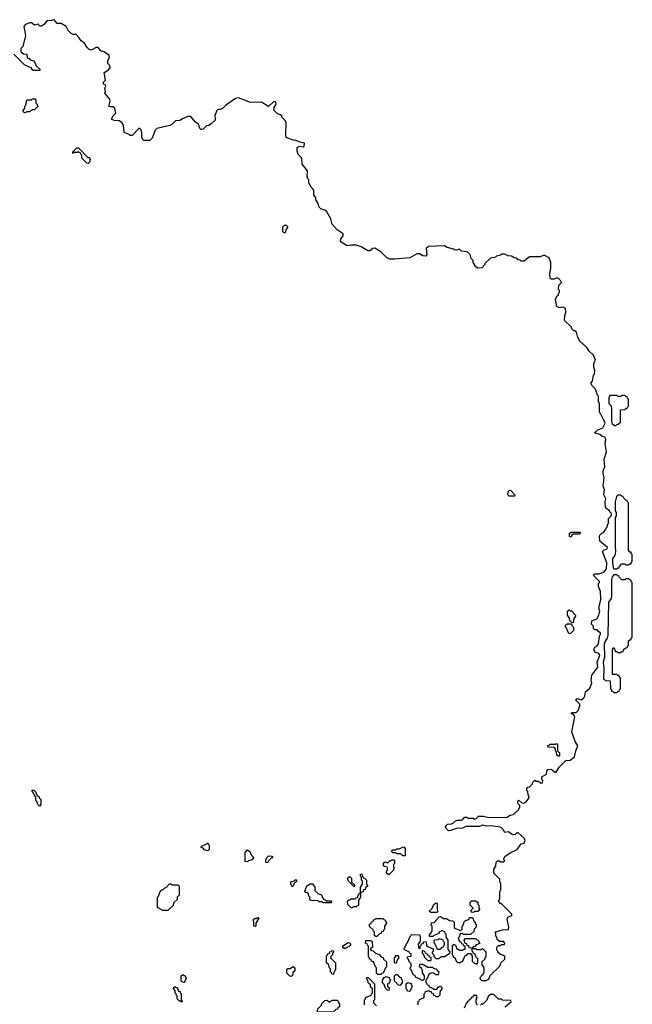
# Model space of a CAD drawing. Extents: x 2776963 to 2884430, y 684484 to 829250.
# Tile 195 of 256: x 2864677 to 2870830, y 770740 to 780623. Entities that reach past the tile are written whole.
import ezdxf

# ---------------------------------------------------------------- set-up
doc = ezdxf.new("R2010")
doc.units = 0

msp = doc.modelspace()

# ---------------------------------------------------------------- linework, layer by layer
at = {"layer": '0CON20XD'}
for points in [[(2869785, 772800), (2869792.5, 772815), (2869791.7, 772831.7), (2869783, 772843), (2869780, 772875), (2869770, 772885), (2869770, 772905), (2869781.7, 772918.3), (2869798.3, 772921.7), (2869828.3, 772951.7), (2869831.7, 772968.3), (2869851.7, 772988.3), (2869865, 772980), (2869885, 772980), (2869915, 772960), (2869928.3, 772961.7), (2869930, 772985), (2869920, 772995), (2869920, 773025), (2869968.3, 773051.7), (2869970, 773085), (2869981.7, 773098.3), (2870015, 773100), (2870055, 773070), (2870065, 773070), (2870095, 773120), (2870161.7, 773188.3), (2870205, 773190), (2870250, 773225), (2870262.5, 773285), (2870282.5, 773335), (2870256.4, 773376.4), (2870222.5, 773475), (2870252.5, 773625), (2870238.3, 773648.3), (2870220, 773655), (2870220, 773665), (2870225, 773670), (2870265, 773670), (2870285, 773690), (2870302.5, 773735), (2870301.7, 773751.7), (2870260, 773795), (2870275, 773810), (2870315, 773797.5), (2870343, 773817), (2870352.5, 773835), (2870360, 773875), (2870402.5, 773915), (2870422.5, 773965), (2870417.5, 773995), (2870422.5, 774045), (2870482.5, 774125), (2870476.2, 774175), (2870502.5, 774245), (2870495, 774260), (2870452.5, 774275), (2870443.3, 774305), (2870452.5, 774325), (2870469.3, 774330.7), (2870491.7, 774358.3), (2870500, 774435), (2870510, 774455), (2870510, 774465), (2870491.7, 774481.7), (2870478.3, 774498.3), (2870455, 774500), (2870441.7, 774511.7), (2870440, 774535), (2870420, 774555), (2870421.7, 774588.3), (2870475, 774610), (2870492.5, 774645), (2870502.5, 774685), (2870492.5, 774715), (2870512.5, 774805), (2870510, 774885), (2870490, 774935), (2870490, 774965), (2870500, 774975), (2870500, 774985), (2870440, 775045), (2870455, 775060), (2870495, 775060), (2870545, 775077.5), (2870569.3, 775110.7), (2870573, 775173), (2870530, 775285), (2870545, 775300), (2870578.3, 775311.7), (2870580, 775325), (2870505, 775390), (2870500, 775435), (2870505, 775450), (2870525, 775470), (2870538.3, 775471.7), (2870568.3, 775511.7), (2870570, 775525), (2870580, 775535), (2870580, 775555), (2870590, 775565), (2870590, 775615), (2870620, 775645), (2870620, 775665), (2870603, 775683), (2870600, 775695), (2870560, 775725), (2870557.5, 775785), (2870562.5, 775815), (2870542.5, 775855), (2870550, 775905), (2870538.8, 775945), (2870546.7, 776025), (2870536.7, 776065), (2870536.7, 776095), (2870552.5, 776135), (2870548.3, 776211.7), (2870571.2, 776285), (2870556.2, 776365), (2870563, 776413), (2870553, 776433), (2870525, 776442.5), (2870505, 776460), (2870450, 776475), (2870485, 776507.5), (2870533, 776527), (2870556.7, 776575), (2870545, 776602.5), (2870518.3, 776658.3), (2870510, 776665), (2870508.3, 776678.3), (2870500, 776685), (2870500, 776775), (2870490, 776785), (2870490, 776845), (2870480, 776855), (2870460, 776915), (2870427, 776947), (2870412.5, 776975), (2870430, 776995), (2870440, 777055), (2870450, 777065), (2870452.5, 777105), (2870443.3, 777135), (2870442.5, 777175), (2870460, 777205), (2870457.5, 777215), (2870440, 777255), (2870396.7, 777296.7), (2870373, 777333), (2870302.5, 777395), (2870283, 777433), (2870268.3, 777488.3), (2870255, 777500), (2870241.7, 777501.7), (2870221.7, 777521.7), (2870218.3, 777538.3), (2870150, 777605), (2870152.5, 777655), (2870162.5, 777685), (2870160, 777725), (2870135, 777737.5), (2870095, 777732.5), (2870072.5, 777745), (2870060, 777815), (2870073, 777847), (2870088.3, 777861.7), (2870090, 777875), (2870100, 777885), (2870100, 777905), (2870090, 777915), (2870093, 777957), (2870120, 777985), (2870110, 778005), (2870085, 778027.5), (2870065, 778030), (2870045, 778020), (2870015, 778020), (2870005, 778030), (2870000, 778075), (2870010, 778125), (2870012.5, 778185), (2869993.3, 778233.3), (2869945, 778260), (2869903.6, 778243.6), (2869797, 778243), (2869745, 778200), (2869715, 778200), (2869705, 778210), (2869683, 778213), (2869665, 778230), (2869643, 778233), (2869615, 778250), (2869583, 778253), (2869545, 778270), (2869515, 778270), (2869505, 778260), (2869465, 778250), (2869455, 778240), (2869405, 778230), (2869350, 778175), (2869350, 778165), (2869318.3, 778131.7), (2869275, 778130), (2869250, 778145), (2869250, 778155), (2869230, 778185), (2869230, 778205), (2869210, 778225), (2869200, 778265), (2869172.5, 778292.5), (2869115, 778300), (2869095, 778320), (2869065, 778310), (2869045, 778312.5), (2869035, 778320), (2868970, 778335), (2868943, 778353), (2868781.7, 778348.3), (2868760, 778325), (2868767.5, 778265), (2868755, 778250), (2868725, 778252.5), (2868691.7, 778271.7), (2868665, 778272.5), (2868595, 778233.3), (2868445, 778220), (2868395, 778220), (2868360, 778235), (2868305, 778292.5), (2868245, 778331.2), (2868225, 778326.7), (2868195, 778302.5), (2868175, 778302.5), (2868105, 778342.5), (2868059.3, 778359.3), (2868005, 778360), (2867965, 778352.5), (2867900, 778395), (2867902.5, 778425), (2867927.5, 778455), (2867926.7, 778475), (2867864.1, 778514.1), (2867815, 778572.5), (2867802.5, 778625), (2867762.5, 778695), (2867741.7, 778711.7), (2867700, 778725), (2867685, 778740), (2867670, 778785), (2867652.5, 778815), (2867650, 778835), (2867632.5, 778865), (2867631.7, 778911.7), (2867622.5, 778925), (2867603.9, 778943.9), (2867580, 778985), (2867580, 779015), (2867570, 779025), (2867563.8, 779045), (2867568.8, 779105), (2867513.9, 779173.9), (2867511.7, 779231.7), (2867475, 779270), (2867463.6, 779303.6), (2867465, 779340), (2867485, 779352.5), (2867525, 779346.7), (2867533.3, 779355), (2867537.5, 779385), (2867495, 779393.3), (2867451.7, 779411.7), (2867425, 779412.5), (2867355, 779440), (2867350, 779465), (2867351.7, 779591.7), (2867340, 779615), (2867310, 779645), (2867308.3, 779658.3), (2867295, 779670), (2867265, 779680), (2867230, 779715), (2867233.6, 779746.4), (2867252.5, 779775), (2867250, 779795), (2867235, 779802.5), (2867225, 779800), (2867175, 779752.5), (2867105, 779796.7), (2866995, 779792.5), (2866875, 779840), (2866845, 779833.3), (2866745, 779762.5), (2866715, 779732.5), (2866695, 779722.5), (2866668.3, 779721.7), (2866657, 779713), (2866638.3, 779661.7), (2866640, 779615), (2866605, 779582.5), (2866575, 779562.5), (2866551.7, 779558.3), (2866520, 779525), (2866505, 779520), (2866495, 779520), (2866485, 779530), (2866473.3, 779575), (2866444.2, 779594.2), (2866395, 779650), (2866365, 779652.5), (2866311.7, 779628.3), (2866285, 779612.5), (2866243, 779607), (2866210, 779575), (2866185, 779562.5), (2866055, 779531.2), (2866036.7, 779515), (2866007, 779433), (2865985, 779410), (2865925, 779410), (2865910, 779425), (2865902.5, 779445), (2865902.5, 779495), (2865895, 779520), (2865885, 779530), (2865875, 779530), (2865805, 779460), (2865785, 779460), (2865775, 779470), (2865725, 779490), (2865720, 779565), (2865703, 779593), (2865675, 779607.5), (2865625, 779612.5), (2865600, 779625), (2865612.5, 779655), (2865642.5, 779685), (2865634.1, 779734.1), (2865617.3, 779747.3), (2865587, 779747), (2865573, 779753), (2865585.9, 779804.1), (2865581.2, 779825), (2865533.3, 779885), (2865537.5, 779905), (2865533.3, 779935), (2865542.5, 779955), (2865535, 779970), (2865520, 779975), (2865520, 779995), (2865540, 780015), (2865527, 780093), (2865569.7, 780120.3), (2865586, 780145), (2865583.3, 780163.3), (2865563.3, 780185), (2865563.8, 780215), (2865578, 780245), (2865576, 780265), (2865525, 780301.2), (2865491.7, 780311.7), (2865465, 780343.8), (2865445, 780343.3), (2865395, 780317.5), (2865375, 780322.5), (2865353.9, 780343.9), (2865325, 780390), (2865295, 780410), (2865272.5, 780445), (2865243.6, 780473.6), (2865215, 780473.3), (2865195, 780483.3), (2865163.8, 780515), (2865143.3, 780555), (2865095, 780583.8), (2865053.9, 780583.9), (2865025, 780620), (2865015, 780623.3), (2864995, 780614), (2864948.3, 780611.7), (2864925, 780577.5), (2864895, 780560), (2864875, 780560), (2864865, 780580), (2864825, 780570), (2864795, 780592.5), (2864775, 780593.3), (2864735, 780574.2), (2864720, 780555), (2864736.2, 780465), (2864707, 780353), (2864690, 780335), (2864690, 780305), (2864715, 780280), (2864748.3, 780278.3), (2864751.7, 780241.7), (2864768.3, 780238.3), (2864781.7, 780221.7), (2864815, 780210), (2864830, 780195), (2864841.7, 780161.7), (2864878.3, 780128.3), (2864878.3, 780111.7), (2864811.7, 780111.7), (2864800, 780125), (2864798.3, 780138.3), (2864725, 780170), (2864618.3, 780278.3)], [(2864735, 779690), (2864721.7, 779691.7), (2864710, 779705), (2864730, 779735), (2864730, 779755), (2864740, 779765), (2864750, 779815), (2864755, 779820), (2864795, 779820), (2864805, 779830), (2864828.3, 779828.3), (2864840, 779815), (2864840, 779785), (2864848.3, 779778.3), (2864858.3, 779751.7), (2864825, 779720), (2864805, 779720), (2864775, 779700), (2864745, 779700), (2864735, 779690)], [(2865365, 779180), (2865351.7, 779181.7), (2865301.7, 779231.7), (2865300, 779265), (2865290, 779275), (2865288.3, 779288.3), (2865275, 779290), (2865265, 779300), (2865255, 779290), (2865225, 779290), (2865211.7, 779281.7), (2865211.7, 779298.3), (2865251.7, 779338.3), (2865268.3, 779338.3), (2865361.7, 779241.7), (2865375, 779240), (2865388.3, 779228.3), (2865380, 779215), (2865380, 779195), (2865365, 779180)], [(2867335, 778480), (2867320, 778495), (2867320, 778545), (2867335, 778560), (2867355, 778560), (2867370, 778545), (2867350, 778515), (2867348.3, 778491.7), (2867335, 778480)], [(2870665, 776550), (2870675, 776560), (2870688.3, 776561.7), (2870710, 776585), (2870711.7, 776708.3), (2870755, 776710), (2870765, 776720), (2870778.3, 776721.7), (2870780, 776735), (2870790, 776745), (2870790, 776815), (2870780, 776825), (2870778.3, 776838.3), (2870765, 776840), (2870755, 776850), (2870725, 776850), (2870715, 776840), (2870685, 776840), (2870675, 776850), (2870605, 776850), (2870593.6, 776826.4), (2870595, 776770), (2870616.7, 776746.7), (2870622.5, 776715), (2870622.5, 776595), (2870628.3, 776568.3), (2870655, 776550), (2870665, 776550)], [(2869645, 775840), (2869591.7, 775841.7), (2869580, 775855), (2869581.7, 775888.3), (2869595, 775900), (2869608.3, 775898.3), (2869648.3, 775858.3), (2869650, 775845), (2869645, 775840)], [(2870675, 775110), (2870685, 775120), (2870698.3, 775121.7), (2870700, 775135), (2870725, 775160), (2870755, 775160), (2870765, 775150), (2870795, 775150), (2870805, 775160), (2870818.3, 775161.7), (2870820, 775175), (2870830, 775185), (2870830, 775255), (2870820, 775265), (2870818.3, 775278.3), (2870805, 775280), (2870790, 775295), (2870790, 775775), (2870780, 775785), (2870778.3, 775798.3), (2870765, 775800), (2870740, 775825), (2870738.3, 775838.3), (2870725, 775840), (2870715, 775850), (2870685, 775850), (2870671.7, 775838.3), (2870657.5, 775785), (2870657.5, 775695), (2870666.2, 775675), (2870666.1, 775643.9), (2870657.5, 775625), (2870657.5, 775335), (2870662.5, 775285), (2870653.9, 775246.1), (2870631.2, 775215), (2870630, 775165), (2870641.7, 775111.7), (2870675, 775110)], [(2870215, 775430), (2870200, 775435), (2870200, 775465), (2870215, 775480), (2870305, 775480), (2870310, 775475), (2870295, 775460), (2870235, 775460), (2870221.7, 775448.3), (2870215, 775430)], [(2870675, 773870), (2870685, 773880), (2870698.3, 773881.7), (2870700, 773895), (2870710, 773905), (2870710, 774015), (2870695, 774040), (2870685, 774040), (2870675, 774050), (2870635, 774050), (2870630, 774055), (2870630, 774305), (2870645, 774320), (2870661.7, 774281.7), (2870675, 774280), (2870685, 774270), (2870715, 774270), (2870725, 774280), (2870738.3, 774281.7), (2870740, 774295), (2870751.7, 774308.3), (2870780, 774325), (2870780, 774335), (2870790, 774345), (2870791.7, 774388.3), (2870805, 774400), (2870818.3, 774401.7), (2870820, 774415), (2870830, 774425), (2870830, 774975), (2870820, 774985), (2870818.3, 774998.3), (2870805, 775000), (2870795, 775010), (2870765, 775010), (2870755, 775000), (2870725, 775000), (2870700, 775025), (2870698.3, 775038.3), (2870685, 775040), (2870675, 775050), (2870645, 775050), (2870628.3, 775031.7), (2870622.5, 775005), (2870622.5, 774845), (2870617.5, 774815), (2870591.2, 774775), (2870582.5, 774445), (2870577.5, 774415), (2870552.3, 774377.7), (2870548.8, 774355), (2870550, 774225), (2870537.5, 774175), (2870542.5, 774115), (2870540, 774005), (2870565, 773990), (2870608.3, 773988.3), (2870610, 773905), (2870620, 773895), (2870621.7, 773881.7), (2870635, 773880), (2870645, 773870), (2870675, 773870)], [(2870235, 774570), (2870221.7, 774571.7), (2870201.7, 774591.7), (2870200, 774615), (2870180, 774645), (2870180, 774685), (2870195, 774700), (2870205, 774690), (2870218.3, 774688.3), (2870260, 774645), (2870260, 774635), (2870240, 774605), (2870240, 774575), (2870235, 774570)], [(2870205, 774460), (2870191.7, 774461.7), (2870170, 774515), (2870160, 774525), (2870160, 774545), (2870175, 774560), (2870218.3, 774558.3), (2870221.7, 774541.7), (2870240, 774525), (2870238.3, 774491.7), (2870205, 774460)], [(2870095, 773230), (2870085, 773230), (2870071.7, 773241.7), (2870070, 773275), (2870060, 773285), (2870060, 773305), (2870048.3, 773318.3), (2869985, 773320), (2869980, 773325), (2869981.7, 773338.3), (2869995, 773340), (2870005, 773350), (2870055, 773350), (2870068.3, 773358.3), (2870080, 773345), (2870080, 773285), (2870100, 773265), (2870100, 773235), (2870095, 773230)], [(2864875, 772730), (2864861.7, 772741.7), (2864850, 772775), (2864840, 772785), (2864840, 772815), (2864800, 772885), (2864805, 772890), (2864818.3, 772888.3), (2864838.3, 772868.3), (2864851.7, 772831.7), (2864868.3, 772828.3), (2864871.7, 772811.7), (2864890, 772795), (2864890, 772745), (2864875, 772730)], [(2868680, 770735), (2868680, 770765), (2868690, 770775), (2868691.7, 770788.3), (2868725, 770800), (2868738.3, 770811.7), (2868740, 770845), (2868750, 770855), (2868751.7, 770868.3), (2868785, 770880), (2868795, 770870), (2868808.3, 770868.3), (2868811.7, 770851.7), (2868828.3, 770848.3), (2868831.7, 770831.7), (2868845, 770830), (2868855, 770820), (2868885, 770820), (2868900, 770835), (2868900, 770865), (2868920, 770895), (2868920, 770905), (2868908.3, 770918.3), (2868895, 770920), (2868885, 770910), (2868871.7, 770908.3), (2868865, 770890), (2868835, 770890), (2868825, 770900), (2868791.7, 770911.7), (2868788.3, 770928.3), (2868771.7, 770931.7), (2868770, 770945), (2868760, 770955), (2868760, 770985), (2868770, 770995), (2868791.7, 771048.3), (2868825, 771060), (2868855, 771040), (2868885, 771040), (2868890, 771065), (2868871.7, 771071.7), (2868868.3, 771088.3), (2868835, 771100), (2868825, 771110), (2868775, 771110), (2868725, 771140), (2868695, 771140), (2868690, 771115), (2868708.3, 771108.3), (2868710, 771095), (2868720, 771085), (2868720, 771055), (2868740, 771025), (2868738.3, 770991.7), (2868725, 770980), (2868715, 770980), (2868705, 770990), (2868651.7, 771011.7), (2868648.3, 771028.3), (2868631.7, 771031.7), (2868610, 771085), (2868600, 771095), (2868600, 771105), (2868610, 771115), (2868610, 771145), (2868591.7, 771161.7), (2868580, 771195), (2868570, 771205), (2868575, 771220), (2868608.3, 771221.7), (2868610, 771245), (2868591.7, 771251.7), (2868588.3, 771268.3), (2868551.7, 771281.7), (2868540, 771295), (2868540, 771305), (2868550, 771315), (2868550, 771325), (2868560, 771335), (2868560, 771345), (2868570, 771355), (2868601.7, 771428.3), (2868615, 771440), (2868688.3, 771438.3), (2868700, 771425), (2868700, 771375), (2868680, 771345), (2868681.7, 771311.7), (2868700, 771300), (2868700, 771325), (2868710, 771335), (2868711.7, 771348.3), (2868728.3, 771351.7), (2868735, 771370), (2868758.3, 771368.3), (2868761.7, 771331.7), (2868775, 771320), (2868828.3, 771298.3), (2868830, 771275), (2868820, 771265), (2868820, 771255), (2868830, 771245), (2868841.7, 771211.7), (2868855, 771200), (2868885, 771200), (2868915, 771220), (2868945, 771220), (2868998.3, 771251.7), (2869000, 771265), (2868980, 771295), (2868980, 771385), (2868960, 771415), (2868960, 771445), (2868950, 771455), (2868948.3, 771468.3), (2868935, 771470), (2868925, 771480), (2868891.7, 771468.3), (2868888.3, 771451.7), (2868835, 771430), (2868825, 771420), (2868791.7, 771421.7), (2868791.7, 771448.3), (2868808.3, 771451.7), (2868810, 771465), (2868820, 771475), (2868820, 771525), (2868810, 771535), (2868811.7, 771558.3), (2868838.3, 771561.7), (2868891.7, 771618.3), (2868905, 771620), (2868935, 771600), (2868965, 771600), (2868995, 771580), (2869028.3, 771578.3), (2869040, 771565), (2869041.7, 771511.7), (2869055, 771500), (2869105, 771480), (2869120, 771495), (2869120, 771525), (2869130, 771535), (2869141.7, 771568.3), (2869155, 771580), (2869188.3, 771591.7), (2869195, 771610), (2869225, 771610), (2869241.7, 771571.7), (2869250, 771565), (2869251.7, 771551.7), (2869260, 771545), (2869260, 771515), (2869240, 771495), (2869238.3, 771471.7), (2869205, 771440), (2869135, 771440), (2869125, 771450), (2869101.7, 771448.3), (2869090, 771415), (2869080, 771405), (2869095, 771370), (2869108.3, 771368.3), (2869111.7, 771351.7), (2869128.3, 771348.3), (2869131.7, 771331.7), (2869148.3, 771328.3), (2869148.3, 771291.7), (2869135, 771290), (2869125, 771280), (2869095, 771280), (2869085, 771290), (2869071.7, 771291.7), (2869060, 771325), (2869048.3, 771338.3), (2869035, 771340), (2869020, 771325), (2869020, 771235), (2869030, 771225), (2869031.7, 771211.7), (2869048.3, 771208.3), (2869061.7, 771171.7), (2869075, 771160), (2869105, 771160), (2869115, 771170), (2869128.3, 771171.7), (2869151.7, 771228.3), (2869168.3, 771231.7), (2869175, 771250), (2869205, 771250), (2869220, 771225), (2869221.7, 771171.7), (2869241.7, 771151.7), (2869255, 771150), (2869265, 771140), (2869280, 771155), (2869280, 771195), (2869261.7, 771211.7), (2869248.3, 771248.3), (2869231.7, 771251.7), (2869230, 771265), (2869220, 771275), (2869220, 771300), (2869191.7, 771311.7), (2869188.3, 771328.3), (2869171.7, 771331.7), (2869168.3, 771348.3), (2869151.7, 771351.7), (2869140, 771385), (2869155, 771400), (2869255, 771400), (2869265, 771390), (2869278.3, 771388.3), (2869298.3, 771351.7), (2869261.7, 771338.3), (2869248.3, 771321.7), (2869231.7, 771318.3), (2869220, 771300), (2869255, 771300), (2869265, 771290), (2869315, 771290), (2869325, 771300), (2869358.3, 771268.3), (2869360, 771215), (2869350, 771205), (2869348.3, 771191.7), (2869320, 771165), (2869320, 771135), (2869340, 771105), (2869340, 771055), (2869330, 771045), (2869328.3, 771031.7), (2869311.7, 771028.3), (2869310, 771015), (2869300, 771005), (2869301.7, 770991.7), (2869315, 770980), (2869365, 770980), (2869375, 770990), (2869388.3, 770991.7), (2869401.7, 771028.3), (2869498.3, 771121.7), (2869510, 771155), (2869548.3, 771191.7), (2869548.3, 771218.3), (2869535, 771230), (2869505, 771240), (2869480, 771265), (2869480, 771275), (2869470, 771285), (2869470, 771315), (2869485, 771330), (2869505, 771330), (2869515, 771340), (2869545, 771340), (2869550, 771355), (2869535, 771370), (2869495, 771370), (2869471.7, 771391.7), (2869470, 771415), (2869460, 771425), (2869460, 771455), (2869450, 771465), (2869525, 771487.5), (2869585, 771490), (2869590, 771515), (2869572.5, 771595), (2869583.6, 771616.4), (2869618.3, 771631.7), (2869620, 771645), (2869515, 771750), (2869505, 771750), (2869490, 771775), (2869490, 771785), (2869500, 771795), (2869500, 771875), (2869510, 771885), (2869510, 771955), (2869500, 771965), (2869500, 771995), (2869481.7, 772011.7), (2869440, 772055), (2869440, 772095), (2869460, 772125), (2869461.7, 772168.3), (2869475, 772180), (2869495, 772180), (2869505, 772170), (2869538.3, 772171.7), (2869550, 772185), (2869540, 772195), (2869540, 772205), (2869553.6, 772226.4), (2869610, 772265), (2869672.5, 772295), (2869715, 772350), (2869745, 772357.5), (2869753.8, 772385), (2869745, 772406.7), (2869685, 772462.5), (2869669.3, 772460.7), (2869653.9, 772446.1), (2869625, 772440), (2869585, 772470), (2869550, 772465), (2869532.5, 772495), (2869513.6, 772513.6), (2869498.3, 772518.3), (2869415, 772530), (2869365, 772526.7), (2869325, 772536.7), (2869295, 772523.3), (2869156.4, 772523.6), (2869125, 772508.8), (2869065, 772503.8), (2869005, 772483.3), (2868985, 772482.5), (2868960, 772505), (2868953, 772527), (2868975, 772547.5), (2869015, 772550), (2869035, 772560), (2869055, 772580), (2869075, 772587.5), (2869115, 772587.5), (2869127.5, 772595), (2869145, 772620), (2869167, 772617), (2869178.3, 772608.3), (2869233, 772607), (2869245, 772600), (2869262.5, 772605), (2869285, 772630), (2869335, 772630), (2869375, 772617.5), (2869565, 772616.2), (2869602.3, 772637.7), (2869637.5, 772645), (2869690, 772695), (2869690, 772705), (2869700, 772715), (2869700, 772735), (2869680, 772755), (2869680, 772775), (2869691.7, 772788.3), (2869721.7, 772761.7), (2869735, 772757.5), (2869759.5, 772770.5), (2869785, 772800)], [(2866565, 772280), (2866531.7, 772291.7), (2866518.3, 772308.3), (2866500, 772315), (2866501.7, 772328.3), (2866555, 772350), (2866565, 772360), (2866580, 772335), (2866580, 772295), (2866565, 772280)], [(2866965, 772170), (2866940, 772175), (2866940, 772265), (2866965, 772290), (2866990, 772275), (2867001.7, 772241.7), (2867030, 772215), (2867008.3, 772191.7), (2866975, 772180), (2866965, 772170)], [(2868545, 772230), (2868525, 772230), (2868505, 772250), (2868465, 772250), (2868455, 772260), (2868425, 772260), (2868410, 772275), (2868425, 772290), (2868455, 772290), (2868465, 772300), (2868485, 772300), (2868535, 772320), (2868550, 772305), (2868550, 772235), (2868545, 772230)], [(2867165, 772160), (2867150, 772165), (2867150, 772195), (2867160, 772205), (2867161.7, 772218.3), (2867175, 772230), (2867208.3, 772228.3), (2867218.3, 772211.7), (2867201.7, 772208.3), (2867171.7, 772178.3), (2867165, 772160)], [(2868385, 772040), (2868360, 772055), (2868360, 772075), (2868370, 772085), (2868370, 772115), (2868341.7, 772121.7), (2868330, 772135), (2868330, 772155), (2868345, 772170), (2868375, 772160), (2868395, 772180), (2868405, 772180), (2868415, 772190), (2868435, 772190), (2868440, 772185), (2868440, 772155), (2868430, 772145), (2868430, 772115), (2868440, 772105), (2868430, 772095), (2868430, 772085), (2868385, 772040)], [(2867415, 771920), (2867400, 771945), (2867401.7, 771968.3), (2867435, 771980), (2867445, 771990), (2867458.3, 771988.3), (2867458.3, 771971.7), (2867431.7, 771948.3), (2867428.3, 771931.7), (2867415, 771920)], [(2868015, 771710), (2868005, 771710), (2867971.7, 771741.7), (2867970, 771775), (2867981.7, 771788.3), (2867995, 771790), (2868005, 771800), (2868045, 771800), (2868055, 771810), (2868068.3, 771811.7), (2868081.7, 771848.3), (2868100, 771860), (2868100, 771915), (2868120, 771945), (2868120, 771975), (2868110, 771985), (2868110, 772015), (2868100, 772025), (2868100, 772045), (2868115, 772050), (2868121.7, 772021.7), (2868160, 771985), (2868160, 771945), (2868170, 771935), (2868170, 771925), (2868151.7, 771908.3), (2868148.3, 771891.7), (2868131.7, 771888.3), (2868128.3, 771871.7), (2868100, 771860), (2868100, 771815), (2868080, 771785), (2868078.3, 771731.7), (2868065, 771730), (2868055, 771720), (2868025, 771720), (2868015, 771710)], [(2868035, 771920), (2867980, 771975), (2867970, 772005), (2867981.7, 772018.3), (2867995, 772020), (2868010, 772005), (2868010, 771965), (2868038.3, 771938.3), (2868040, 771925), (2868035, 771920)], [(2866165, 771680), (2866115, 771680), (2866061.7, 771711.7), (2866060, 771815), (2866070, 771825), (2866091.7, 771878.3), (2866105, 771890), (2866118.3, 771891.7), (2866135, 771910), (2866148.3, 771911.7), (2866181.7, 771948.3), (2866195, 771950), (2866205, 771940), (2866265, 771940), (2866280, 771925), (2866280, 771835), (2866260, 771815), (2866258.3, 771791.7), (2866221.7, 771758.3), (2866218.3, 771731.7), (2866165, 771680)], [(2867805, 771760), (2867725, 771760), (2867715, 771770), (2867685, 771770), (2867675, 771780), (2867601.7, 771781.7), (2867590, 771795), (2867590, 771815), (2867580, 771825), (2867578.3, 771848.3), (2867565, 771860), (2867551.7, 771861.7), (2867540, 771875), (2867561.7, 771928.3), (2867595, 771950), (2867618.3, 771948.3), (2867640, 771915), (2867641.7, 771881.7), (2867671.7, 771851.7), (2867708.3, 771838.3), (2867720, 771805), (2867731.7, 771791.7), (2867745, 771790), (2867755, 771780), (2867805, 771780), (2867810, 771775), (2867805, 771760)], [(2868865, 771660), (2868805, 771660), (2868790, 771675), (2868818.3, 771701.7), (2868831.7, 771738.3), (2868855, 771760), (2868870, 771755), (2868870, 771685), (2868880, 771675), (2868865, 771660)], [(2869235, 771660), (2869210, 771665), (2869210, 771685), (2869230, 771705), (2869200, 771735), (2869200, 771765), (2869215, 771780), (2869255, 771780), (2869265, 771770), (2869278.3, 771768.3), (2869280, 771745), (2869290, 771735), (2869290, 771705), (2869300, 771695), (2869278.3, 771671.7), (2869245, 771670), (2869235, 771660)], [(2867045, 771520), (2867030, 771525), (2867030, 771575), (2867020, 771585), (2867035, 771600), (2867055, 771600), (2867065, 771610), (2867075, 771610), (2867080, 771605), (2867050, 771555), (2867050, 771525), (2867045, 771520)], [(2868265, 771420), (2868255, 771420), (2868241.7, 771431.7), (2868240, 771465), (2868230, 771475), (2868228.3, 771488.3), (2868191.7, 771521.7), (2868190, 771545), (2868208.3, 771551.7), (2868211.7, 771568.3), (2868228.3, 771571.7), (2868231.7, 771588.3), (2868245, 771590), (2868255, 771600), (2868325, 771600), (2868335, 771590), (2868348.3, 771588.3), (2868360, 771555), (2868340, 771525), (2868340, 771495), (2868330, 771485), (2868328.3, 771471.7), (2868311.7, 771468.3), (2868308.3, 771451.7), (2868291.7, 771448.3), (2868265, 771420)], [(2868905, 771290), (2868871.7, 771291.7), (2868850, 771345), (2868840, 771355), (2868841.7, 771388.3), (2868885, 771390), (2868895, 771400), (2868928.3, 771388.3), (2868930, 771375), (2868940, 771365), (2868940, 771335), (2868930, 771325), (2868928.3, 771311.7), (2868911.7, 771308.3), (2868905, 771290)], [(2867945, 771300), (2867935, 771300), (2867921.7, 771311.7), (2867921.7, 771328.3), (2867975, 771360), (2867988.3, 771358.3), (2868000, 771345), (2867998.3, 771331.7), (2867945, 771300)], [(2868305, 771040), (2868275, 771040), (2868261.7, 771051.7), (2868260, 771105), (2868250, 771115), (2868230, 771165), (2868211.7, 771171.7), (2868208.3, 771188.3), (2868191.7, 771191.7), (2868190, 771205), (2868180, 771215), (2868180, 771325), (2868170, 771335), (2868168.3, 771348.3), (2868150, 771355), (2868155, 771380), (2868205, 771380), (2868218.3, 771368.3), (2868220, 771315), (2868201.7, 771298.3), (2868201.7, 771291.7), (2868215, 771280), (2868228.3, 771278.3), (2868251.7, 771251.7), (2868288.3, 771238.3), (2868311.7, 771211.7), (2868328.3, 771208.3), (2868331.7, 771191.7), (2868360, 771165), (2868360, 771115), (2868350, 771105), (2868328.3, 771051.7), (2868315, 771050), (2868305, 771040)], [(2867825, 771040), (2867811.7, 771041.7), (2867810, 771055), (2867800, 771065), (2867800, 771095), (2867790, 771105), (2867778.3, 771138.3), (2867760, 771155), (2867760, 771225), (2867770, 771235), (2867771.7, 771248.3), (2867788.3, 771251.7), (2867791.7, 771268.3), (2867805, 771270), (2867815, 771280), (2867828.3, 771278.3), (2867830, 771265), (2867820, 771255), (2867820, 771235), (2867801.7, 771218.3), (2867800, 771205), (2867850, 771155), (2867850, 771085), (2867841.7, 771078.3), (2867825, 771040)], [(2868455, 771150), (2868440, 771155), (2868440, 771205), (2868450, 771215), (2868451.7, 771228.3), (2868475, 771230), (2868480, 771225), (2868480, 771195), (2868471.7, 771188.3), (2868455, 771150)], [(2868805, 771180), (2868810, 771185), (2868808.3, 771208.3), (2868791.7, 771211.7), (2868788.3, 771228.3), (2868771.7, 771231.7), (2868768.3, 771248.3), (2868751.7, 771251.7), (2868748.3, 771268.3), (2868720, 771280), (2868720, 771255), (2868730, 771245), (2868741.7, 771211.7), (2868775, 771180), (2868805, 771180)], [(2867405, 771020), (2867391.7, 771021.7), (2867361.7, 771051.7), (2867360, 771085), (2867371.7, 771098.3), (2867395, 771100), (2867425, 771120), (2867440, 771105), (2867440, 771075), (2867421.7, 771058.3), (2867420, 771035), (2867405, 771020)], [(2866325, 770960), (2866311.7, 770961.7), (2866300, 770975), (2866300, 771025), (2866315, 771040), (2866325, 771030), (2866335, 771030), (2866350, 771005), (2866340, 770975), (2866325, 770960)], [(2868140, 770735), (2868140, 770785), (2868150, 770795), (2868151.7, 770808.3), (2868208.3, 770831.7), (2868210, 770845), (2868220, 770855), (2868220, 770895), (2868201.7, 770911.7), (2868200, 770935), (2868181.7, 770951.7), (2868170, 770985), (2868160, 770995), (2868165, 771010), (2868178.3, 771008.3), (2868240, 770945), (2868240, 770785), (2868230, 770775), (2868230, 770755), (2868260, 770725)], [(2868385, 770880), (2868371.7, 770881.7), (2868351.7, 770901.7), (2868338.3, 770938.3), (2868320, 770955), (2868320, 770985), (2868330, 770995), (2868331.7, 771008.3), (2868345, 771010), (2868355, 771020), (2868388.3, 771008.3), (2868390, 770995), (2868400, 770985), (2868388.3, 770951.7), (2868370, 770945), (2868370, 770915), (2868390, 770905), (2868385, 770880)], [(2868495, 770930), (2868481.7, 770931.7), (2868440, 770975), (2868440, 771025), (2868455, 771040), (2868468.3, 771038.3), (2868491.7, 771011.7), (2868508.3, 771008.3), (2868510, 770995), (2868520, 770985), (2868520, 770955), (2868495, 770930)], [(2866305, 770760), (2866295, 770770), (2866281.7, 770771.7), (2866260, 770795), (2866260, 770825), (2866250, 770835), (2866250, 770845), (2866240, 770855), (2866240, 770875), (2866220, 770905), (2866235, 770920), (2866245, 770910), (2866258.3, 770908.3), (2866271.7, 770871.7), (2866288.3, 770868.3), (2866290, 770855), (2866300, 770845), (2866300, 770785), (2866310, 770775), (2866305, 770760)], [(2868595, 770870), (2868571.7, 770871.7), (2868570, 770885), (2868560, 770895), (2868560, 770945), (2868575, 770960), (2868608.3, 770948.3), (2868610, 770935), (2868620, 770925), (2868620, 770915), (2868611.7, 770908.3), (2868595, 770870)], [(2869275, 770730), (2869260, 770755), (2869260, 770785), (2869270, 770795), (2869270, 770825), (2869265, 770830), (2869231.7, 770828.3), (2869228.3, 770811.7), (2869211.7, 770808.3), (2869208.3, 770791.7), (2869191.7, 770788.3), (2869188.3, 770771.7), (2869171.7, 770768.3), (2869170, 770755), (2869161.7, 770748.3), (2869140, 770700)], [(2869550, 770715), (2869612.5, 770765), (2869609.3, 770779.3), (2869525, 770782.5), (2869515, 770790), (2869485, 770790), (2869438.3, 770838.3), (2869405, 770840), (2869381.7, 770818.3), (2869368.3, 770781.7), (2869328.3, 770741.7), (2869315, 770740), (2869305, 770730)], [(2867825, 770660), (2867675, 770660), (2867660, 770675), (2867670, 770685), (2867670, 770695), (2867708.3, 770731.7), (2867711.7, 770748.3), (2867741.7, 770778.3), (2867765, 770780), (2867785, 770760), (2867815, 770780), (2867865, 770780), (2867878.3, 770768.3), (2867880, 770755), (2867890, 770745), (2867890, 770715), (2867871.7, 770708.3), (2867868.3, 770691.7), (2867851.7, 770688.3), (2867825, 770660)]]:
    msp.add_lwpolyline(points, dxfattribs=at)

doc.saveas('drawing.dxf')
